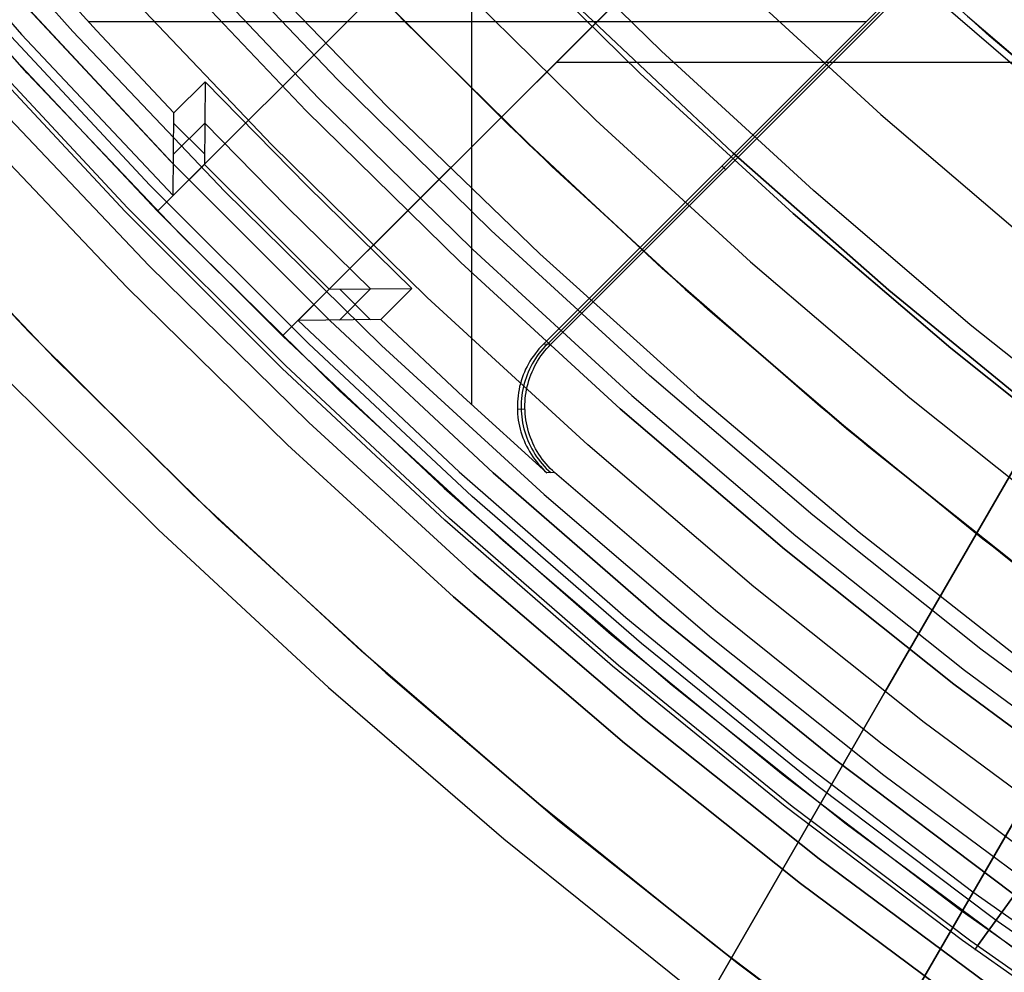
# Model space of a CAD drawing. Header units: millimetres. Extents: x 8926 to 10090, y -5004 to -3986.
# Tile 25 of 256: x 9453 to 9464, y -4413 to -4402. Entities that reach past the tile are written whole.
import ezdxf

# ---------------------------------------------------------------- set-up
doc = ezdxf.new("R2010")
doc.units = ezdxf.units.MM
for name, color, linetype in [('1', 7, 'Continuous'), ('COLOR EXT', 7, 'Continuous'), ('luz', 7, 'Continuous')]:
    doc.layers.add(name, color=color, linetype=linetype)
doc.layers.add('BLANCO METALICO', color=7, linetype='Continuous', true_color=0xededed)

msp = doc.modelspace()

# ---------------------------------------------------------------- linework, layer by layer
at = {"layer": '1', "color": 250, "true_color": 0x111111}
for p, q in [((9463.904, -4402.425, 61.1), (9462.326, -4400.995, 61.1)), ((9458.276, -4401.204, 56.8), (9459.951, -4402.851, 56.8)), ((9459.951, -4402.851, 58.12), (9458.276, -4401.204, 58.12)), ((9459.951, -4402.851, 57.46), (9458.276, -4401.204, 57.46)), ((9459.286, -4402.135, 45.792), (9460.999, -4403.752, 45.792)), ((9460.999, -4403.752, 45.792), (9459.286, -4402.135, 45.792)), ((9458.95, -4403.905, 47.3), (9457.239, -4402.223, 47.3)), ((9458.95, -4403.905, 56.8), (9457.239, -4402.223, 56.8)), ((9458.95, -4403.905, 52.05), (9457.239, -4402.223, 52.05)), ((9465.365, -4403.668, 61.1), (9463.658, -4402.208, 61.1)), ((9465.528, -4403.802, 61.1), (9463.904, -4402.425, 61.1)), ((9459.951, -4402.851, 56.8), (9461.682, -4404.439, 56.8)), ((9461.682, -4404.439, 58.12), (9459.951, -4402.851, 58.12)), ((9461.682, -4404.439, 57.46), (9459.951, -4402.851, 57.46)), ((9460.999, -4403.752, 45.792), (9462.767, -4405.309, 45.792)), ((9462.767, -4405.309, 45.792), (9460.999, -4403.752, 45.792)), ((9460.718, -4405.527, 47.3), (9458.95, -4403.905, 47.3)), ((9460.718, -4405.527, 56.8), (9458.95, -4403.905, 56.8)), ((9460.718, -4405.527, 52.05), (9458.95, -4403.905, 52.05)), ((9461.682, -4404.439, 56.8), (9463.467, -4405.966, 56.8)), ((9463.467, -4405.966, 58.12), (9461.682, -4404.439, 58.12)), ((9463.467, -4405.966, 57.46), (9461.682, -4404.439, 57.46)), ((9462.767, -4405.309, 45.792), (9464.588, -4406.803, 45.792)), ((9464.588, -4406.803, 45.792), (9462.767, -4405.309, 45.792)), ((9462.541, -4407.087, 47.3), (9460.718, -4405.527, 47.3)), ((9462.541, -4407.087, 56.8), (9460.718, -4405.527, 56.8)), ((9462.541, -4407.087, 52.05), (9460.718, -4405.527, 52.05)), ((9463.467, -4405.966, 56.8), (9465.304, -4407.43, 56.8)), ((9465.304, -4407.43, 58.12), (9463.467, -4405.966, 58.12)), ((9465.304, -4407.43, 57.46), (9463.467, -4405.966, 57.46)), ((9464.417, -4408.582, 47.3), (9462.541, -4407.087, 47.3)), ((9464.417, -4408.582, 56.8), (9462.541, -4407.087, 56.8)), ((9464.417, -4408.582, 52.05), (9462.541, -4407.087, 52.05))]:
    msp.add_line(p, q, dxfattribs=at)
at = {"layer": '1', "color": 29, "true_color": 0x4d342b}
for p, q in [((9458.464, -4403.438, 60.562), (9456.784, -4401.756, 60.562)), ((9456.973, -4401.951, 42.462), (9458.687, -4403.654, 42.462)), ((9458.687, -4403.654, 51.512), (9456.973, -4401.951, 51.512)), ((9465.073, -4403.534, 76.062), (9463.359, -4402.054, 76.062)), ((9460.199, -4405.062, 60.562), (9458.464, -4403.438, 60.562)), ((9458.687, -4403.654, 42.462), (9460.459, -4405.296, 42.462)), ((9460.459, -4405.296, 51.512), (9458.687, -4403.654, 51.512)), ((9453.03, -4405.785, 46.264), (9451.245, -4403.885, 46.264)), ((9453.03, -4405.785, 34.462), (9451.245, -4403.885, 34.462)), ((9453.03, -4405.785, 40.363), (9451.245, -4403.885, 40.363)), ((9461.989, -4406.626, 60.562), (9460.199, -4405.062, 60.562)), ((9460.459, -4405.296, 42.462), (9462.286, -4406.875, 42.462)), ((9462.286, -4406.875, 51.512), (9460.459, -4405.296, 51.512)), ((9454.879, -4407.622, 46.264), (9453.03, -4405.785, 46.264)), ((9454.879, -4407.622, 34.462), (9453.03, -4405.785, 34.462)), ((9454.879, -4407.622, 40.363), (9453.03, -4405.785, 40.363)), ((9452.631, -4406.172, 65.657), (9454.494, -4408.023, 65.657)), ((9463.832, -4408.127, 60.562), (9461.989, -4406.626, 60.562)), ((9462.286, -4406.875, 42.462), (9464.168, -4408.39, 42.462)), ((9464.168, -4408.39, 51.512), (9462.286, -4406.875, 51.512)), ((9456.791, -4409.394, 46.264), (9454.879, -4407.622, 46.264)), ((9456.791, -4409.394, 34.462), (9454.879, -4407.622, 34.462)), ((9456.791, -4409.394, 40.363), (9454.879, -4407.622, 40.363)), ((9454.494, -4408.023, 65.657), (9456.42, -4409.808, 65.657)), ((9465.725, -4409.565, 60.562), (9463.832, -4408.127, 60.562)), ((9458.763, -4411.098, 46.264), (9456.791, -4409.394, 46.264)), ((9458.763, -4411.098, 34.462), (9456.791, -4409.394, 34.462)), ((9458.763, -4411.098, 40.363), (9456.791, -4409.394, 40.363)), ((9456.42, -4409.808, 65.657), (9458.407, -4411.525, 65.657)), ((9460.794, -4412.733, 46.264), (9458.763, -4411.098, 46.264)), ((9460.794, -4412.733, 34.462), (9458.763, -4411.098, 34.462)), ((9460.794, -4412.733, 40.363), (9458.763, -4411.098, 40.363)), ((9458.407, -4411.525, 65.657), (9460.453, -4413.172, 65.657)), ((9462.88, -4414.296, 46.264), (9460.794, -4412.733, 46.264)), ((9462.88, -4414.296, 34.462), (9460.794, -4412.733, 34.462)), ((9462.88, -4414.296, 40.363), (9460.794, -4412.733, 40.363))]:
    msp.add_line(p, q, dxfattribs=at)
at = {"layer": 'BLANCO METALICO'}
for p, q in [((9462.721, -4409.861, 242.032), (9479.678, -4380.491, 242.032)), ((9462.721, -4409.861, 240.782), (9479.678, -4380.491, 240.782)), ((9479.559, -4380.697, 236.532), (9457.145, -4419.519, 236.532)), ((9479.559, -4380.697, 238.032), (9457.145, -4419.519, 238.032)), ((9479.559, -4380.697, 239.532), (9462.721, -4409.861, 239.532)), ((9457.145, -4419.519, 242.032), (9462.721, -4409.861, 242.032)), ((9462.721, -4409.861, 239.532), (9457.145, -4419.519, 239.532)), ((9462.721, -4409.861, 240.782), (9457.145, -4419.519, 240.782)), ((9462.721, -4409.861, 242.032), (9462.721, -4409.861, 239.532)), ((9464.453, -4410.861, 242.032), (9458.877, -4420.519, 242.032)), ((9458.877, -4420.519, 240.782), (9464.453, -4410.861, 240.782)), ((9458.877, -4420.519, 239.532), (9464.326, -4411.08, 239.532))]:
    msp.add_line(p, q, dxfattribs=at)
at = {"layer": 'COLOR EXT', "color": 30, "true_color": 0xff8d00}
for p, q in [((9454.484, -4404.412, 21.262), (9481.364, -4377.532, 21.262)), ((9481.364, -4377.532, 25.262), (9454.484, -4404.412, 25.262)), ((9454.484, -4404.412, 23.262), (9481.364, -4377.532, 23.262)), ((9455.898, -4405.826, 25.262), (9482.778, -4378.946, 25.262)), ((9482.778, -4378.946, 21.262), (9455.898, -4405.826, 21.262)), ((9482.778, -4378.946, 23.262), (9455.898, -4405.826, 23.262)), ((9458.043, -4406.607, 15.162), (9458.043, -4397.805, 15.162)), ((9451.292, -4400.525, -29.038), (9452.945, -4402.409, -29.038)), ((9453.008, -4402.849, 34.462), (9451.337, -4400.963, 34.462)), ((9453.008, -4402.849, 27.862), (9451.337, -4400.963, 27.862)), ((9453.794, -4402.366, 15.162), (9452.934, -4401.417, 15.162)), ((9462.857, -4401.917, 15.162), (9458.851, -4405.922, 15.162)), ((9458.895, -4405.921, 17.162), (9462.899, -4401.916, 17.162)), ((9458.938, -4405.92, 19.162), (9462.942, -4401.915, 19.162)), ((9462.506, -4402.268, 15.162), (9453.703, -4402.268, 15.162)), ((9454.67, -4403.299, 15.162), (9453.794, -4402.366, 15.162)), ((9452.945, -4402.409, -29.038), (9454.661, -4404.235, -29.038)), ((9452.762, -4402.58, 21.262), (9454.484, -4404.412, 21.262)), ((9459.002, -4402.722, 21.262), (9505.805, -4402.722, 21.262)), ((9454.743, -4404.677, 34.462), (9453.008, -4402.849, 34.462)), ((9454.743, -4404.677, 27.862), (9453.008, -4402.849, 27.862)), ((9455.023, -4402.946, 15.162), (9454.67, -4403.299, 15.162)), ((9455.023, -4402.946, 15.162), (9455.015, -4403.882, -29.038)), ((9456.181, -4404.13, 15.162), (9455.023, -4402.946, 15.162)), ((9454.661, -4404.235, -29.038), (9454.67, -4403.299, 15.162)), ((9454.137, -4405.273, -29.038), (9452.381, -4403.424, -29.038)), ((9452.381, -4403.424, -31.038), (9454.137, -4405.273, -31.038)), ((9454.137, -4405.273, -30.038), (9452.381, -4403.424, -30.038)), ((9455.018, -4403.414, -6.938), (9454.665, -4403.768, -6.938)), ((9455.015, -4403.764, -23.459), (9454.668, -4403.417, 9.633)), ((9455.949, -4404.362, -6.938), (9455.018, -4403.414, -6.938)), ((9454.661, -4404.235, -29.038), (9455.015, -4403.882, -29.038)), ((9455.015, -4403.882, -29.038), (9456.429, -4405.296, -29.038)), ((9460.876, -4403.898, 15.162), (9460.918, -4403.94, 19.162)), ((9457.365, -4405.287, 15.162), (9456.181, -4404.13, 15.162)), ((9453.317, -4406.079, 34.462), (9451.534, -4404.201, 34.462)), ((9451.534, -4404.201, -31.038), (9453.317, -4406.079, -31.038)), ((9453.317, -4406.079, 1.712), (9451.534, -4404.201, 1.712)), ((9456.896, -4405.292, -6.938), (9455.949, -4404.362, -6.938)), ((9454.484, -4404.412, 25.262), (9455.898, -4405.826, 25.262)), ((9454.484, -4404.412, 21.262), (9454.484, -4404.412, 25.262)), ((9456.54, -4406.443, 34.462), (9454.743, -4404.677, 34.462)), ((9456.54, -4406.443, 27.862), (9454.743, -4404.677, 27.862)), ((9455.955, -4407.06, -29.038), (9454.137, -4405.273, -29.038)), ((9454.137, -4405.273, -31.038), (9455.955, -4407.06, -31.038)), ((9455.955, -4407.06, -30.038), (9454.137, -4405.273, -30.038)), ((9456.429, -4405.296, -29.038), (9457.365, -4405.287, 15.162)), ((9457.011, -4405.641, 15.162), (9457.365, -4405.287, 15.162)), ((9456.429, -4405.296, -29.038), (9456.075, -4405.65, -29.038)), ((9456.543, -4405.646, -6.938), (9456.896, -4405.292, -6.938)), ((9456.547, -4405.295, -23.459), (9456.894, -4405.642, 9.633)), ((9457.011, -4405.641, 15.162), (9456.075, -4405.65, -29.038)), ((9456.075, -4405.65, -29.038), (9457.901, -4407.366, -29.038)), ((9457.945, -4406.517, 15.162), (9457.011, -4405.641, 15.162)), ((9455.898, -4405.826, 21.262), (9457.731, -4407.549, 21.262)), ((9455.898, -4405.826, 25.262), (9455.898, -4405.826, 21.262)), ((9458.827, -4405.947, 15.162), (9458.804, -4405.973, 15.162)), ((9458.851, -4405.922, 15.162), (9458.827, -4405.947, 15.162)), ((9458.87, -4405.946, 17.159), (9458.847, -4405.972, 17.16)), ((9458.938, -4405.92, 19.162), (9458.851, -4405.922, 15.162)), ((9458.895, -4405.921, 17.159), (9458.87, -4405.946, 17.159)), ((9458.891, -4405.97, 19.162), (9458.914, -4405.944, 19.162)), ((9458.914, -4405.944, 19.162), (9458.938, -4405.92, 19.162)), ((9458.74, -4406.055, 15.162), (9458.721, -4406.083, 15.162)), ((9458.76, -4406.027, 15.162), (9458.74, -4406.055, 15.162)), ((9458.782, -4405.999, 15.162), (9458.76, -4406.027, 15.162)), ((9458.783, -4406.053, 17.161), (9458.764, -4406.082, 17.162)), ((9458.804, -4405.973, 15.162), (9458.782, -4405.999, 15.162)), ((9458.804, -4406.025, 17.161), (9458.783, -4406.053, 17.161)), ((9458.825, -4405.998, 17.16), (9458.804, -4406.025, 17.161)), ((9458.807, -4406.081, 19.162), (9458.826, -4406.052, 19.162)), ((9458.847, -4405.972, 17.16), (9458.825, -4405.998, 17.16)), ((9458.826, -4406.052, 19.162), (9458.847, -4406.024, 19.162)), ((9458.847, -4406.024, 19.162), (9458.868, -4405.997, 19.162)), ((9458.868, -4405.997, 19.162), (9458.891, -4405.97, 19.162)), ((9455.163, -4407.894, 34.462), (9453.317, -4406.079, 34.462)), ((9453.317, -4406.079, -31.038), (9455.163, -4407.894, -31.038)), ((9455.163, -4407.894, 1.712), (9453.317, -4406.079, 1.712)), ((9458.669, -4406.173, 15.162), (9458.653, -4406.204, 15.162)), ((9458.685, -4406.143, 15.162), (9458.669, -4406.173, 15.162)), ((9458.702, -4406.113, 15.162), (9458.685, -4406.143, 15.162)), ((9458.712, -4406.172, 17.163), (9458.696, -4406.203, 17.163)), ((9458.721, -4406.083, 15.162), (9458.702, -4406.113, 15.162)), ((9458.728, -4406.141, 17.162), (9458.712, -4406.172, 17.163)), ((9458.745, -4406.112, 17.162), (9458.728, -4406.141, 17.162)), ((9458.74, -4406.202, 19.162), (9458.755, -4406.171, 19.162)), ((9458.764, -4406.082, 17.162), (9458.745, -4406.112, 17.162)), ((9458.755, -4406.171, 19.162), (9458.771, -4406.14, 19.162)), ((9458.771, -4406.14, 19.162), (9458.789, -4406.11, 19.162)), ((9458.789, -4406.11, 19.162), (9458.807, -4406.081, 19.162)), ((9458.626, -4406.268, 15.162), (9458.614, -4406.301, 15.162)), ((9458.639, -4406.236, 15.162), (9458.626, -4406.268, 15.162)), ((9458.653, -4406.204, 15.162), (9458.639, -4406.236, 15.162)), ((9458.669, -4406.267, 17.164), (9458.657, -4406.299, 17.164)), ((9458.682, -4406.235, 17.163), (9458.669, -4406.267, 17.164)), ((9458.696, -4406.203, 17.163), (9458.682, -4406.235, 17.163)), ((9458.7, -4406.298, 19.162), (9458.712, -4406.266, 19.162)), ((9458.712, -4406.266, 19.162), (9458.725, -4406.234, 19.162)), ((9458.725, -4406.234, 19.162), (9458.74, -4406.202, 19.162)), ((9458.585, -4406.4, 15.162), (9458.578, -4406.434, 15.162)), ((9458.594, -4406.367, 15.162), (9458.585, -4406.4, 15.162)), ((9458.603, -4406.334, 15.162), (9458.594, -4406.367, 15.162)), ((9458.614, -4406.301, 15.162), (9458.603, -4406.334, 15.162)), ((9458.628, -4406.399, 17.165), (9458.621, -4406.433, 17.165)), ((9458.637, -4406.366, 17.165), (9458.628, -4406.399, 17.165)), ((9458.646, -4406.332, 17.164), (9458.637, -4406.366, 17.165)), ((9458.657, -4406.299, 17.164), (9458.646, -4406.332, 17.164)), ((9458.664, -4406.432, 19.162), (9458.671, -4406.398, 19.162)), ((9458.671, -4406.398, 19.162), (9458.68, -4406.365, 19.162)), ((9458.68, -4406.365, 19.162), (9458.69, -4406.331, 19.162)), ((9458.69, -4406.331, 19.162), (9458.7, -4406.298, 19.162)), ((9458.397, -4408.147, 34.462), (9456.54, -4406.443, 34.462)), ((9458.397, -4408.147, 27.862), (9456.54, -4406.443, 27.862)), ((9458.567, -4406.503, 15.162), (9458.563, -4406.537, 15.162)), ((9458.572, -4406.468, 15.162), (9458.567, -4406.503, 15.162)), ((9458.578, -4406.434, 15.162), (9458.572, -4406.468, 15.162)), ((9458.61, -4406.502, 17.165), (9458.606, -4406.536, 17.165)), ((9458.615, -4406.467, 17.165), (9458.61, -4406.502, 17.165)), ((9458.621, -4406.433, 17.165), (9458.615, -4406.467, 17.165)), ((9458.649, -4406.535, 19.162), (9458.653, -4406.501, 19.162)), ((9458.653, -4406.501, 19.162), (9458.658, -4406.466, 19.162)), ((9458.658, -4406.466, 19.162), (9458.664, -4406.432, 19.162)), ((9458.894, -4407.376, 15.162), (9457.945, -4406.517, 15.162)), ((9458.56, -4406.572, 15.162), (9458.559, -4406.606, 15.162)), ((9458.559, -4406.606, 15.162), (9458.559, -4406.641, 15.162)), ((9458.563, -4406.537, 15.162), (9458.56, -4406.572, 15.162)), ((9458.603, -4406.571, 17.165), (9458.602, -4406.605, 17.165)), ((9458.602, -4406.605, 17.165), (9458.602, -4406.64, 17.165)), ((9458.606, -4406.536, 17.165), (9458.603, -4406.571, 17.165)), ((9458.645, -4406.604, 19.162), (9458.647, -4406.57, 19.162)), ((9458.645, -4406.639, 19.162), (9458.645, -4406.604, 19.162)), ((9458.647, -4406.57, 19.162), (9458.649, -4406.535, 19.162)), ((9458.559, -4406.641, 15.162), (9458.56, -4406.676, 15.162)), ((9458.645, -4406.656, 19.162), (9458.559, -4406.658, 15.162)), ((9458.56, -4406.676, 15.162), (9458.562, -4406.71, 15.162)), ((9458.562, -4406.71, 15.162), (9458.565, -4406.745, 15.162)), ((9458.602, -4406.64, 17.165), (9458.603, -4406.675, 17.165)), ((9458.603, -4406.675, 17.165), (9458.605, -4406.709, 17.165)), ((9458.605, -4406.709, 17.165), (9458.609, -4406.744, 17.165)), ((9458.646, -4406.674, 19.162), (9458.645, -4406.639, 19.162)), ((9458.648, -4406.708, 19.162), (9458.646, -4406.674, 19.162)), ((9458.652, -4406.743, 19.162), (9458.648, -4406.708, 19.162)), ((9458.565, -4406.745, 15.162), (9458.57, -4406.779, 15.162)), ((9458.57, -4406.779, 15.162), (9458.576, -4406.813, 15.162)), ((9458.576, -4406.813, 15.162), (9458.583, -4406.847, 15.162)), ((9458.583, -4406.847, 15.162), (9458.591, -4406.881, 15.162)), ((9458.609, -4406.744, 17.165), (9458.613, -4406.778, 17.165)), ((9458.613, -4406.778, 17.165), (9458.619, -4406.812, 17.165)), ((9458.619, -4406.812, 17.165), (9458.626, -4406.846, 17.165)), ((9458.626, -4406.846, 17.165), (9458.634, -4406.88, 17.165)), ((9458.656, -4406.777, 19.162), (9458.652, -4406.743, 19.162)), ((9458.662, -4406.811, 19.162), (9458.656, -4406.777, 19.162)), ((9458.669, -4406.845, 19.162), (9458.662, -4406.811, 19.162)), ((9458.677, -4406.879, 19.162), (9458.669, -4406.845, 19.162)), ((9458.591, -4406.881, 15.162), (9458.6, -4406.914, 15.162)), ((9458.6, -4406.914, 15.162), (9458.611, -4406.947, 15.162)), ((9458.611, -4406.947, 15.162), (9458.622, -4406.98, 15.162)), ((9458.634, -4406.88, 17.165), (9458.643, -4406.913, 17.165)), ((9458.643, -4406.913, 17.165), (9458.654, -4406.946, 17.165)), ((9458.654, -4406.946, 17.165), (9458.666, -4406.979, 17.164)), ((9458.687, -4406.912, 19.162), (9458.677, -4406.879, 19.162)), ((9458.697, -4406.945, 19.162), (9458.687, -4406.912, 19.162)), ((9458.709, -4406.978, 19.162), (9458.697, -4406.945, 19.162)), ((9457.834, -4408.783, -29.038), (9455.955, -4407.06, -29.038)), ((9455.955, -4407.06, -31.038), (9457.834, -4408.783, -31.038)), ((9457.834, -4408.783, -30.038), (9455.955, -4407.06, -30.038)), ((9458.622, -4406.98, 15.162), (9458.635, -4407.012, 15.162)), ((9458.635, -4407.012, 15.162), (9458.649, -4407.044, 15.162)), ((9458.649, -4407.044, 15.162), (9458.664, -4407.075, 15.162)), ((9458.666, -4406.979, 17.164), (9458.678, -4407.011, 17.164)), ((9458.678, -4407.011, 17.164), (9458.692, -4407.043, 17.164)), ((9458.692, -4407.043, 17.164), (9458.707, -4407.074, 17.163)), ((9458.722, -4407.01, 19.162), (9458.709, -4406.978, 19.162)), ((9458.735, -4407.042, 19.162), (9458.722, -4407.01, 19.162)), ((9458.75, -4407.073, 19.162), (9458.735, -4407.042, 19.162)), ((9458.664, -4407.075, 15.162), (9458.68, -4407.106, 15.162)), ((9458.68, -4407.106, 15.162), (9458.697, -4407.136, 15.162)), ((9458.697, -4407.136, 15.162), (9458.715, -4407.166, 15.162)), ((9458.707, -4407.074, 17.163), (9458.723, -4407.105, 17.163)), ((9458.715, -4407.166, 15.162), (9458.734, -4407.195, 15.162)), ((9458.723, -4407.105, 17.163), (9458.74, -4407.135, 17.163)), ((9458.74, -4407.135, 17.163), (9458.758, -4407.165, 17.162)), ((9458.766, -4407.104, 19.162), (9458.75, -4407.073, 19.162)), ((9458.758, -4407.165, 17.162), (9458.777, -4407.194, 17.162)), ((9458.784, -4407.134, 19.162), (9458.766, -4407.104, 19.162)), ((9458.802, -4407.164, 19.162), (9458.784, -4407.134, 19.162)), ((9458.821, -4407.193, 19.162), (9458.802, -4407.164, 19.162)), ((9458.734, -4407.195, 15.162), (9458.754, -4407.223, 15.162)), ((9458.754, -4407.223, 15.162), (9458.775, -4407.25, 15.162)), ((9458.775, -4407.25, 15.162), (9458.797, -4407.277, 15.162)), ((9458.777, -4407.194, 17.162), (9458.797, -4407.222, 17.162)), ((9458.797, -4407.222, 17.162), (9458.819, -4407.25, 17.161)), ((9458.797, -4407.277, 15.162), (9458.82, -4407.303, 15.162)), ((9458.819, -4407.25, 17.161), (9458.841, -4407.276, 17.161)), ((9458.841, -4407.221, 19.162), (9458.821, -4407.193, 19.162)), ((9458.862, -4407.249, 19.162), (9458.841, -4407.221, 19.162)), ((9458.841, -4407.276, 17.161), (9458.863, -4407.302, 17.16)), ((9458.884, -4407.275, 19.162), (9458.862, -4407.249, 19.162)), ((9458.907, -4407.301, 19.162), (9458.884, -4407.275, 19.162)), ((9457.901, -4407.366, -29.038), (9459.786, -4409.018, -29.038)), ((9458.82, -4407.303, 15.162), (9458.844, -4407.328, 15.162)), ((9458.844, -4407.328, 15.162), (9458.868, -4407.353, 15.162)), ((9458.863, -4407.302, 17.16), (9458.887, -4407.327, 17.16)), ((9458.868, -4407.353, 15.162), (9458.894, -4407.376, 15.162)), ((9458.887, -4407.327, 17.16), (9458.912, -4407.352, 17.159)), ((9458.981, -4407.374, 19.162), (9458.894, -4407.376, 15.162)), ((9458.931, -4407.327, 19.162), (9458.907, -4407.301, 19.162)), ((9458.912, -4407.352, 17.159), (9458.937, -4407.375, 17.159)), ((9458.956, -4407.351, 19.162), (9458.931, -4407.327, 19.162)), ((9458.981, -4407.374, 19.162), (9458.956, -4407.351, 19.162)), ((9460.803, -4408.938, 19.162), (9458.981, -4407.374, 19.162)), ((9457.731, -4407.549, 21.262), (9459.622, -4409.207, 21.262)), ((9457.071, -4409.644, 34.462), (9455.163, -4407.894, 34.462)), ((9455.163, -4407.894, -31.038), (9457.071, -4409.644, -31.038)), ((9457.071, -4409.644, 1.712), (9455.163, -4407.894, 1.712)), ((9460.312, -4409.785, 34.462), (9458.397, -4408.147, 34.462)), ((9460.312, -4409.785, 27.862), (9458.397, -4408.147, 27.862)), ((9459.771, -4410.44, -29.038), (9457.834, -4408.783, -29.038)), ((9457.834, -4408.783, -31.038), (9459.771, -4410.44, -31.038)), ((9459.771, -4410.44, -30.038), (9457.834, -4408.783, -30.038)), ((9462.676, -4410.441, 19.162), (9460.803, -4408.938, 19.162)), ((9459.786, -4409.018, -29.038), (9461.725, -4410.605, -29.038)), ((9459.622, -4409.207, 21.262), (9461.569, -4410.8, 21.262)), ((9459.038, -4411.327, 34.462), (9457.071, -4409.644, 34.462)), ((9457.071, -4409.644, -31.038), (9459.038, -4411.327, -31.038)), ((9459.038, -4411.327, 1.712), (9457.071, -4409.644, 1.712)), ((9462.282, -4411.356, 34.462), (9460.312, -4409.785, 34.462)), ((9462.282, -4411.356, 27.862), (9460.312, -4409.785, 27.862)), ((9461.764, -4412.03, -29.038), (9459.771, -4410.44, -29.038)), ((9459.771, -4410.44, -31.038), (9461.764, -4412.03, -31.038)), ((9461.764, -4412.03, -30.038), (9459.771, -4410.44, -30.038)), ((9464.598, -4411.88, 19.162), (9462.676, -4410.441, 19.162)), ((9461.725, -4410.605, -29.038), (9463.719, -4412.124, -29.038)), ((9461.569, -4410.8, 21.262), (9463.569, -4412.324, 21.262)), ((9461.063, -4412.941, 34.462), (9459.038, -4411.327, 34.462)), ((9459.038, -4411.327, -31.038), (9461.063, -4412.941, -31.038)), ((9461.063, -4412.941, 1.712), (9459.038, -4411.327, 1.712)), ((9464.306, -4412.858, 34.462), (9462.282, -4411.356, 34.462)), ((9464.306, -4412.858, 27.862), (9462.282, -4411.356, 27.862)), ((9463.811, -4413.549, -29.038), (9461.764, -4412.03, -29.038)), ((9461.764, -4412.03, -31.038), (9463.811, -4413.549, -31.038)), ((9463.811, -4413.549, -30.038), (9461.764, -4412.03, -30.038)), ((9463.719, -4412.124, -29.038), (9465.764, -4413.573, -29.038)), ((9463.569, -4412.324, 21.262), (9465.621, -4413.778, 21.262)), ((9463.141, -4414.485, 34.462), (9461.063, -4412.941, 34.462)), ((9461.063, -4412.941, -31.038), (9463.141, -4414.485, -31.038)), ((9463.141, -4414.485, 1.712), (9461.063, -4412.941, 1.712))]:
    msp.add_line(p, q, dxfattribs=at)
at = {"layer": 'luz', "color": 7, "true_color": 0xffffff}
for p, q in [((9451.868, -4400.508, -31.038), (9453.524, -4402.376, -31.038)), ((9460.19, -4402.6, -29.917), (9458.523, -4400.961, -29.917)), ((9456.526, -4402.924, -26.798), (9454.85, -4401.159, -26.798)), ((9454.629, -4401.362, -31.038), (9456.312, -4403.135, -31.038)), ((9456.169, -4403.275, -26.298), (9454.482, -4401.497, -26.298)), ((9456.169, -4403.275, -23.538), (9454.482, -4401.497, -23.538)), ((9454.482, -4401.497, -24.918), (9456.169, -4403.275, -24.918)), ((9455.417, -4401.499, -26.763), (9457.085, -4403.225, -26.763)), ((9457.756, -4401.715, -29.63), (9459.449, -4403.38, -29.63)), ((9460.983, -4401.764, -30.224), (9462.676, -4403.317, -30.224)), ((9455.777, -4403.66, -31.56), (9454.076, -4401.869, -31.56)), ((9452.911, -4402, -23.782), (9454.63, -4403.844, -23.782)), ((9452.935, -4402.026, -23.806), (9454.656, -4403.871, -23.793)), ((9454.656, -4403.871, -24.793), (9452.935, -4402.026, -24.806)), ((9452.935, -4402.026, -23.538), (9454.656, -4403.871, -23.538)), ((9452.935, -4402.026, -25.806), (9454.656, -4403.871, -25.793)), ((9454.656, -4403.871, -26.793), (9452.935, -4402.026, -26.806)), ((9454.656, -4403.871, -29.238), (9452.935, -4402.026, -29.238)), ((9452.935, -4402.026, -25.288), (9454.656, -4403.871, -25.288)), ((9452.935, -4402.026, -27.894), (9454.656, -4403.871, -27.894)), ((9454.397, -4404.118, -24), (9452.666, -4402.262, -24.012)), ((9454.397, -4404.118, -24.587), (9452.666, -4402.262, -24.599)), ((9454.397, -4404.118, -26), (9452.666, -4402.262, -26.012)), ((9454.397, -4404.118, -26.587), (9452.666, -4402.262, -26.599)), ((9453.524, -4402.376, -31.038), (9455.242, -4404.186, -31.038)), ((9454.116, -4404.414, -24.293), (9452.397, -4402.573, -24.305)), ((9454.116, -4404.414, -26.293), (9452.397, -4402.573, -26.305)), ((9454.145, -4404.373, -24.207), (9452.416, -4402.519, -24.218)), ((9454.145, -4404.373, -24.38), (9452.416, -4402.519, -24.392)), ((9454.145, -4404.373, -26.207), (9452.416, -4402.519, -26.218)), ((9454.145, -4404.373, -26.38), (9452.416, -4402.519, -26.392)), ((9461.912, -4404.179, -29.917), (9460.19, -4402.6, -29.917)), ((9458.262, -4404.63, -26.798), (9456.526, -4402.924, -26.798)), ((9456.312, -4403.135, -31.038), (9458.055, -4404.848, -31.038)), ((9454.386, -4405.027, -31.038), (9452.639, -4403.187, -31.038)), ((9454.386, -4405.027, -29.238), (9452.639, -4403.187, -29.238)), ((9452.639, -4403.187, -30.138), (9454.386, -4405.027, -30.138)), ((9457.917, -4404.993, -26.298), (9456.169, -4403.275, -26.298)), ((9457.917, -4404.993, -23.538), (9456.169, -4403.275, -23.538)), ((9456.169, -4403.275, -24.918), (9457.917, -4404.993, -24.918)), ((9457.085, -4403.225, -26.763), (9458.812, -4404.894, -26.763)), ((9459.449, -4403.38, -29.63), (9461.199, -4404.985, -29.63)), ((9462.676, -4403.317, -30.224), (9464.422, -4404.81, -30.224)), ((9457.539, -4405.392, -31.56), (9455.777, -4403.66, -31.56)), ((9454.63, -4403.844, -23.782), (9456.412, -4405.628, -23.782)), ((9454.656, -4403.871, -23.793), (9456.44, -4405.655, -23.781)), ((9456.44, -4405.655, -24.781), (9454.656, -4403.871, -24.793)), ((9454.656, -4403.871, -23.538), (9456.44, -4405.655, -23.538)), ((9454.656, -4403.871, -25.793), (9456.44, -4405.655, -25.781)), ((9456.44, -4405.655, -26.781), (9454.656, -4403.871, -26.793)), ((9456.44, -4405.655, -29.238), (9454.656, -4403.871, -29.238)), ((9454.656, -4403.871, -25.288), (9456.44, -4405.655, -25.288)), ((9454.656, -4403.871, -27.894), (9456.44, -4405.655, -27.894)), ((9456.192, -4405.913, -23.988), (9454.397, -4404.118, -24)), ((9456.192, -4405.913, -24.575), (9454.397, -4404.118, -24.587)), ((9456.192, -4405.913, -25.988), (9454.397, -4404.118, -26)), ((9456.192, -4405.913, -26.575), (9454.397, -4404.118, -26.587)), ((9455.242, -4404.186, -31.038), (9457.022, -4405.936, -31.038)), ((9463.688, -4405.699, -29.917), (9461.912, -4404.179, -29.917)), ((9455.938, -4406.165, -24.195), (9454.145, -4404.373, -24.207)), ((9455.938, -4406.165, -24.368), (9454.145, -4404.373, -24.38)), ((9455.938, -4406.165, -26.195), (9454.145, -4404.373, -26.207)), ((9455.938, -4406.165, -26.368), (9454.145, -4404.373, -26.38)), ((9455.897, -4406.195, -24.281), (9454.116, -4404.414, -24.293)), ((9455.897, -4406.195, -26.281), (9454.116, -4404.414, -26.293)), ((9460.055, -4406.275, -26.798), (9458.262, -4404.63, -26.798)), ((9458.055, -4404.848, -31.038), (9459.856, -4406.5, -31.038)), ((9458.812, -4404.894, -26.763), (9460.594, -4406.502, -26.763)), ((9456.196, -4406.806, -31.038), (9454.386, -4405.027, -31.038)), ((9456.196, -4406.806, -29.238), (9454.386, -4405.027, -29.238)), ((9454.386, -4405.027, -30.138), (9456.196, -4406.806, -30.138)), ((9459.724, -4406.65, -26.298), (9457.917, -4404.993, -26.298)), ((9459.724, -4406.65, -23.538), (9457.917, -4404.993, -23.538)), ((9457.917, -4404.993, -24.918), (9459.724, -4406.65, -24.918)), ((9461.199, -4404.985, -29.63), (9463.003, -4406.528, -29.63)), ((9459.359, -4407.061, -31.56), (9457.539, -4405.392, -31.56)), ((9456.44, -4405.655, -23.781), (9458.285, -4407.376, -23.769)), ((9458.285, -4407.376, -24.769), (9456.44, -4405.655, -24.781)), ((9456.44, -4405.655, -23.538), (9458.285, -4407.376, -23.538)), ((9456.44, -4405.655, -25.781), (9458.285, -4407.376, -25.769)), ((9458.285, -4407.376, -26.769), (9456.44, -4405.655, -26.781)), ((9458.285, -4407.376, -29.238), (9456.44, -4405.655, -29.238)), ((9456.44, -4405.655, -25.288), (9458.285, -4407.376, -25.288)), ((9456.44, -4405.655, -27.894), (9458.285, -4407.376, -27.894)), ((9465.515, -4407.156, -29.917), (9463.688, -4405.699, -29.917)), ((9458.049, -4407.645, -23.976), (9456.192, -4405.913, -23.988)), ((9458.049, -4407.645, -24.563), (9456.192, -4405.913, -24.575)), ((9458.049, -4407.645, -25.976), (9456.192, -4405.913, -25.988)), ((9458.049, -4407.645, -26.563), (9456.192, -4405.913, -26.575)), ((9457.022, -4405.936, -31.038), (9458.862, -4407.623, -31.038)), ((9457.791, -4407.895, -24.183), (9455.938, -4406.165, -24.195)), ((9457.791, -4407.895, -24.356), (9455.938, -4406.165, -24.368)), ((9457.791, -4407.895, -26.183), (9455.938, -4406.165, -26.195)), ((9457.791, -4407.895, -26.356), (9455.938, -4406.165, -26.368)), ((9457.738, -4407.914, -24.27), (9455.897, -4406.195, -24.281)), ((9457.738, -4407.914, -26.27), (9455.897, -4406.195, -26.281)), ((9461.904, -4407.858, -26.798), (9460.055, -4406.275, -26.798)), ((9459.856, -4406.5, -31.038), (9461.713, -4408.089, -31.038)), ((9460.594, -4406.502, -26.763), (9462.431, -4408.049, -26.763)), ((9463.003, -4406.528, -29.63), (9464.859, -4408.008, -29.63)), ((9461.586, -4408.243, -26.298), (9459.724, -4406.65, -26.298)), ((9461.586, -4408.243, -23.538), (9459.724, -4406.65, -23.538)), ((9459.724, -4406.65, -24.918), (9461.586, -4408.243, -24.918)), ((9458.066, -4408.521, -31.038), (9456.196, -4406.806, -31.038)), ((9458.066, -4408.521, -29.238), (9456.196, -4406.806, -29.238)), ((9456.196, -4406.806, -30.138), (9458.066, -4408.521, -30.138)), ((9461.236, -4408.667, -31.56), (9459.359, -4407.061, -31.56)), ((9458.285, -4407.376, -23.769), (9460.189, -4409.031, -23.757)), ((9460.189, -4409.031, -24.757), (9458.285, -4407.376, -24.769)), ((9458.285, -4407.376, -23.538), (9460.189, -4409.031, -23.538)), ((9458.285, -4407.376, -25.769), (9460.189, -4409.031, -25.757)), ((9460.189, -4409.031, -26.757), (9458.285, -4407.376, -26.769)), ((9460.189, -4409.031, -29.238), (9458.285, -4407.376, -29.238)), ((9458.285, -4407.376, -25.288), (9460.189, -4409.031, -25.288)), ((9458.285, -4407.376, -27.894), (9460.189, -4409.031, -27.894)), ((9458.862, -4407.623, -31.038), (9460.758, -4409.245, -31.038)), ((9459.965, -4409.311, -23.964), (9458.049, -4407.645, -23.976)), ((9459.965, -4409.311, -24.551), (9458.049, -4407.645, -24.563)), ((9459.965, -4409.311, -25.964), (9458.049, -4407.645, -25.976)), ((9459.965, -4409.311, -26.551), (9458.049, -4407.645, -26.563)), ((9459.637, -4409.568, -24.258), (9457.738, -4407.914, -24.27)), ((9459.637, -4409.568, -26.258), (9457.738, -4407.914, -26.27)), ((9459.704, -4409.559, -24.171), (9457.791, -4407.895, -24.183)), ((9459.704, -4409.559, -24.344), (9457.791, -4407.895, -24.356)), ((9459.704, -4409.559, -26.171), (9457.791, -4407.895, -26.183)), ((9459.704, -4409.559, -26.344), (9457.791, -4407.895, -26.356)), ((9463.807, -4409.375, -26.798), (9461.904, -4407.858, -26.798)), ((9462.431, -4408.049, -26.763), (9464.319, -4409.532, -26.763)), ((9461.713, -4408.089, -31.038), (9463.624, -4409.613, -31.038)), ((9463.502, -4409.771, -26.298), (9461.586, -4408.243, -26.298)), ((9463.502, -4409.771, -23.538), (9461.586, -4408.243, -23.538)), ((9461.586, -4408.243, -24.918), (9463.502, -4409.771, -24.918)), ((9459.994, -4410.17, -31.038), (9458.066, -4408.521, -31.038)), ((9459.994, -4410.17, -29.238), (9458.066, -4408.521, -29.238)), ((9458.066, -4408.521, -30.138), (9459.994, -4410.17, -30.138)), ((9463.167, -4410.207, -31.56), (9461.236, -4408.667, -31.56)), ((9460.189, -4409.031, -23.757), (9462.149, -4410.62, -23.745)), ((9462.149, -4410.62, -24.745), (9460.189, -4409.031, -24.757)), ((9460.189, -4409.031, -23.538), (9462.149, -4410.62, -23.538)), ((9460.189, -4409.031, -25.757), (9462.149, -4410.62, -25.745)), ((9462.149, -4410.62, -26.745), (9460.189, -4409.031, -26.757)), ((9462.149, -4410.62, -29.238), (9460.189, -4409.031, -29.238)), ((9460.189, -4409.031, -25.288), (9462.149, -4410.62, -25.288)), ((9460.189, -4409.031, -27.894), (9462.149, -4410.62, -27.894)), ((9460.758, -4409.245, -31.038), (9462.709, -4410.801, -31.038)), ((9461.937, -4410.909, -23.952), (9459.965, -4409.311, -23.964)), ((9461.937, -4410.909, -24.539), (9459.965, -4409.311, -24.551)), ((9461.937, -4410.909, -25.952), (9459.965, -4409.311, -25.964)), ((9461.937, -4410.909, -26.539), (9459.965, -4409.311, -26.551)), ((9465.761, -4410.826, -26.798), (9463.807, -4409.375, -26.798)), ((9461.592, -4411.156, -24.246), (9459.637, -4409.568, -24.258)), ((9461.592, -4411.156, -26.246), (9459.637, -4409.568, -26.258)), ((9461.673, -4411.156, -24.159), (9459.704, -4409.559, -24.171)), ((9461.673, -4411.156, -24.333), (9459.704, -4409.559, -24.344)), ((9461.673, -4411.156, -26.159), (9459.704, -4409.559, -26.171)), ((9461.673, -4411.156, -26.333), (9459.704, -4409.559, -26.344)), ((9463.624, -4409.613, -31.038), (9465.587, -4411.07, -31.038)), ((9465.47, -4411.232, -26.298), (9463.502, -4409.771, -26.298)), ((9465.47, -4411.232, -23.538), (9463.502, -4409.771, -23.538)), ((9463.502, -4409.771, -24.918), (9465.47, -4411.232, -24.918)), ((9461.977, -4411.752, -31.038), (9459.994, -4410.17, -31.038)), ((9461.977, -4411.752, -29.238), (9459.994, -4410.17, -29.238)), ((9459.994, -4410.17, -30.138), (9461.977, -4411.752, -30.138)), ((9465.15, -4411.679, -31.56), (9463.167, -4410.207, -31.56)), ((9462.149, -4410.62, -23.745), (9464.163, -4412.139, -23.733)), ((9464.163, -4412.139, -24.733), (9462.149, -4410.62, -24.745)), ((9462.149, -4410.62, -23.538), (9464.163, -4412.139, -23.538)), ((9462.149, -4410.62, -25.745), (9464.163, -4412.139, -25.733)), ((9464.163, -4412.139, -26.733), (9462.149, -4410.62, -26.745)), ((9464.163, -4412.139, -29.238), (9462.149, -4410.62, -29.238)), ((9462.149, -4410.62, -25.288), (9464.163, -4412.139, -25.288)), ((9462.149, -4410.62, -27.894), (9464.163, -4412.139, -27.894)), ((9462.709, -4410.801, -31.038), (9464.713, -4412.289, -31.038)), ((9463.965, -4412.437, -23.94), (9461.937, -4410.909, -23.952)), ((9463.965, -4412.437, -24.527), (9461.937, -4410.909, -24.539)), ((9463.965, -4412.437, -25.94), (9461.937, -4410.909, -25.952)), ((9463.965, -4412.437, -26.527), (9461.937, -4410.909, -26.539)), ((9463.6, -4412.676, -24.235), (9461.592, -4411.156, -24.246)), ((9463.6, -4412.676, -26.235), (9461.592, -4411.156, -26.246)), ((9463.696, -4412.684, -24.148), (9461.673, -4411.156, -24.159)), ((9463.696, -4412.684, -24.321), (9461.673, -4411.156, -24.333)), ((9463.696, -4412.684, -26.148), (9461.673, -4411.156, -26.159)), ((9463.696, -4412.684, -26.321), (9461.673, -4411.156, -26.333)), ((9464.015, -4413.265, -31.038), (9461.977, -4411.752, -31.038)), ((9464.015, -4413.265, -29.238), (9461.977, -4411.752, -29.238)), ((9461.977, -4411.752, -30.138), (9464.015, -4413.265, -30.138)), ((9464.191, -4412.159, -23.738), (9463.77, -4412.738, -24.151)), ((9463.77, -4412.738, -24.324), (9464.191, -4412.159, -24.738)), ((9464.191, -4412.159, -25.738), (9463.77, -4412.738, -26.151)), ((9463.77, -4412.738, -26.324), (9464.191, -4412.159, -26.738)), ((9466.044, -4413.894, -23.928), (9463.965, -4412.437, -23.94)), ((9466.044, -4413.894, -24.515), (9463.965, -4412.437, -24.527)), ((9466.044, -4413.894, -25.928), (9463.965, -4412.437, -25.94)), ((9466.044, -4413.894, -26.515), (9463.965, -4412.437, -26.527)), ((9465.659, -4414.126, -24.223), (9463.6, -4412.676, -24.235)), ((9465.659, -4414.126, -26.223), (9463.6, -4412.676, -26.235)), ((9465.77, -4414.141, -24.136), (9463.696, -4412.684, -24.148)), ((9465.77, -4414.141, -24.309), (9463.696, -4412.684, -24.321)), ((9465.77, -4414.141, -26.136), (9463.696, -4412.684, -26.148)), ((9465.77, -4414.141, -26.309), (9463.696, -4412.684, -26.321)), ((9463.756, -4412.758, -24.171), (9463.755, -4412.76, -24.173)), ((9463.755, -4412.76, -24.303), (9463.756, -4412.758, -24.305)), ((9463.756, -4412.758, -26.171), (9463.755, -4412.76, -26.173)), ((9463.755, -4412.76, -26.303), (9463.756, -4412.758, -26.305)), ((9463.757, -4412.756, -24.168), (9463.756, -4412.758, -24.171)), ((9463.756, -4412.758, -24.305), (9463.757, -4412.756, -24.308)), ((9463.757, -4412.756, -26.168), (9463.756, -4412.758, -26.171)), ((9463.756, -4412.758, -26.305), (9463.757, -4412.756, -26.308)), ((9463.759, -4412.754, -24.166), (9463.757, -4412.756, -24.168)), ((9463.757, -4412.756, -24.308), (9463.759, -4412.754, -24.31)), ((9463.759, -4412.754, -26.166), (9463.757, -4412.756, -26.168)), ((9463.757, -4412.756, -26.308), (9463.759, -4412.754, -26.31)), ((9463.76, -4412.752, -24.163), (9463.759, -4412.754, -24.166)), ((9463.759, -4412.754, -24.31), (9463.76, -4412.752, -24.312)), ((9463.76, -4412.752, -26.163), (9463.759, -4412.754, -26.166)), ((9463.759, -4412.754, -26.31), (9463.76, -4412.752, -26.312)), ((9463.762, -4412.75, -24.161), (9463.76, -4412.752, -24.163)), ((9463.76, -4412.752, -24.312), (9463.762, -4412.75, -24.315)), ((9463.762, -4412.75, -26.161), (9463.76, -4412.752, -26.163)), ((9463.76, -4412.752, -26.312), (9463.762, -4412.75, -26.315)), ((9463.763, -4412.748, -24.159), (9463.762, -4412.75, -24.161)), ((9463.762, -4412.75, -24.315), (9463.763, -4412.748, -24.317)), ((9463.763, -4412.748, -26.159), (9463.762, -4412.75, -26.161)), ((9463.762, -4412.75, -26.315), (9463.763, -4412.748, -26.317)), ((9463.765, -4412.745, -24.157), (9463.763, -4412.748, -24.159)), ((9463.763, -4412.748, -24.317), (9463.765, -4412.745, -24.319)), ((9463.765, -4412.745, -26.157), (9463.763, -4412.748, -26.159)), ((9463.763, -4412.748, -26.317), (9463.765, -4412.745, -26.319)), ((9463.767, -4412.743, -24.155), (9463.765, -4412.745, -24.157)), ((9463.765, -4412.745, -24.319), (9463.767, -4412.743, -24.321)), ((9463.767, -4412.743, -26.155), (9463.765, -4412.745, -26.157)), ((9463.765, -4412.745, -26.319), (9463.767, -4412.743, -26.321)), ((9463.768, -4412.741, -24.153), (9463.767, -4412.743, -24.155)), ((9463.767, -4412.743, -24.321), (9463.768, -4412.741, -24.323)), ((9463.768, -4412.741, -26.153), (9463.767, -4412.743, -26.155)), ((9463.767, -4412.743, -26.321), (9463.768, -4412.741, -26.323)), ((9463.77, -4412.738, -24.151), (9463.768, -4412.741, -24.153)), ((9463.768, -4412.741, -24.323), (9463.77, -4412.738, -24.324)), ((9463.77, -4412.738, -26.151), (9463.768, -4412.741, -26.153)), ((9463.768, -4412.741, -26.323), (9463.77, -4412.738, -26.324)), ((9463.742, -4412.777, -24.219), (9463.741, -4412.778, -24.223)), ((9463.741, -4412.778, -24.253), (9463.742, -4412.777, -24.257)), ((9463.742, -4412.777, -26.219), (9463.741, -4412.778, -26.223)), ((9463.741, -4412.778, -26.253), (9463.742, -4412.777, -26.257)), ((9463.741, -4412.778, -24.223), (9463.741, -4412.778, -24.226)), ((9463.741, -4412.778, -24.226), (9463.741, -4412.778, -24.229)), ((9463.741, -4412.778, -24.229), (9463.741, -4412.779, -24.233)), ((9463.741, -4412.779, -24.243), (9463.741, -4412.778, -24.246)), ((9463.741, -4412.778, -24.246), (9463.741, -4412.778, -24.25)), ((9463.741, -4412.778, -24.25), (9463.741, -4412.778, -24.253)), ((9463.741, -4412.778, -26.223), (9463.741, -4412.778, -26.226)), ((9463.741, -4412.778, -26.226), (9463.741, -4412.778, -26.229)), ((9463.741, -4412.778, -26.229), (9463.741, -4412.779, -26.233)), ((9463.741, -4412.779, -26.243), (9463.741, -4412.778, -26.246)), ((9463.741, -4412.778, -26.246), (9463.741, -4412.778, -26.25)), ((9463.741, -4412.778, -26.25), (9463.741, -4412.778, -26.253)), ((9463.741, -4412.779, -24.233), (9463.741, -4412.779, -24.236)), ((9463.741, -4412.779, -24.236), (9463.741, -4412.779, -24.24)), ((9463.741, -4412.779, -24.24), (9463.741, -4412.779, -24.243)), ((9463.741, -4412.779, -26.233), (9463.741, -4412.779, -26.236)), ((9463.741, -4412.779, -26.236), (9463.741, -4412.779, -26.24)), ((9463.741, -4412.779, -26.24), (9463.741, -4412.779, -26.243)), ((9463.743, -4412.776, -24.212), (9463.742, -4412.777, -24.216)), ((9463.742, -4412.777, -24.26), (9463.743, -4412.776, -24.263)), ((9463.743, -4412.776, -26.212), (9463.742, -4412.777, -26.216)), ((9463.742, -4412.777, -26.26), (9463.743, -4412.776, -26.263)), ((9463.742, -4412.777, -24.216), (9463.742, -4412.777, -24.219)), ((9463.742, -4412.777, -24.257), (9463.742, -4412.777, -24.26)), ((9463.742, -4412.777, -26.216), (9463.742, -4412.777, -26.219)), ((9463.742, -4412.777, -26.257), (9463.742, -4412.777, -26.26)), ((9463.744, -4412.774, -24.206), (9463.743, -4412.775, -24.209)), ((9463.743, -4412.775, -24.267), (9463.744, -4412.774, -24.27)), ((9463.744, -4412.774, -26.206), (9463.743, -4412.775, -26.209)), ((9463.743, -4412.775, -26.267), (9463.744, -4412.774, -26.27)), ((9463.743, -4412.775, -24.209), (9463.743, -4412.776, -24.212)), ((9463.743, -4412.776, -24.263), (9463.743, -4412.775, -24.267)), ((9463.743, -4412.775, -26.209), (9463.743, -4412.776, -26.212)), ((9463.743, -4412.776, -26.263), (9463.743, -4412.775, -26.267)), ((9463.745, -4412.773, -24.199), (9463.744, -4412.774, -24.203)), ((9463.744, -4412.774, -24.273), (9463.745, -4412.773, -24.276)), ((9463.745, -4412.773, -26.199), (9463.744, -4412.774, -26.203)), ((9463.744, -4412.774, -26.273), (9463.745, -4412.773, -26.276)), ((9463.744, -4412.774, -24.203), (9463.744, -4412.774, -24.206)), ((9463.744, -4412.774, -24.27), (9463.744, -4412.774, -24.273)), ((9463.744, -4412.774, -26.203), (9463.744, -4412.774, -26.206)), ((9463.744, -4412.774, -26.27), (9463.744, -4412.774, -26.273)), ((9463.746, -4412.771, -24.196), (9463.745, -4412.773, -24.199)), ((9463.745, -4412.773, -24.276), (9463.746, -4412.771, -24.28)), ((9463.746, -4412.771, -26.196), (9463.745, -4412.773, -26.199)), ((9463.745, -4412.773, -26.276), (9463.746, -4412.771, -26.28)), ((9463.747, -4412.77, -24.193), (9463.746, -4412.771, -24.196)), ((9463.746, -4412.771, -24.28), (9463.747, -4412.77, -24.283)), ((9463.747, -4412.77, -26.193), (9463.746, -4412.771, -26.196)), ((9463.746, -4412.771, -26.28), (9463.747, -4412.77, -26.283)), ((9463.748, -4412.769, -24.19), (9463.747, -4412.77, -24.193)), ((9463.747, -4412.77, -24.283), (9463.748, -4412.769, -24.286)), ((9463.748, -4412.769, -26.19), (9463.747, -4412.77, -26.193)), ((9463.747, -4412.77, -26.283), (9463.748, -4412.769, -26.286)), ((9463.749, -4412.768, -24.187), (9463.748, -4412.769, -24.19)), ((9463.748, -4412.769, -24.286), (9463.749, -4412.768, -24.289)), ((9463.749, -4412.768, -26.187), (9463.748, -4412.769, -26.19)), ((9463.748, -4412.769, -26.286), (9463.749, -4412.768, -26.289)), ((9463.75, -4412.766, -24.184), (9463.749, -4412.768, -24.187)), ((9463.749, -4412.768, -24.289), (9463.75, -4412.766, -24.292)), ((9463.75, -4412.766, -26.184), (9463.749, -4412.768, -26.187)), ((9463.749, -4412.768, -26.289), (9463.75, -4412.766, -26.292)), ((9463.751, -4412.765, -24.181), (9463.75, -4412.766, -24.184)), ((9463.75, -4412.766, -24.292), (9463.751, -4412.765, -24.294)), ((9463.751, -4412.765, -26.181), (9463.75, -4412.766, -26.184)), ((9463.75, -4412.766, -26.292), (9463.751, -4412.765, -26.294)), ((9463.752, -4412.763, -24.179), (9463.751, -4412.765, -24.181)), ((9463.751, -4412.765, -24.294), (9463.752, -4412.763, -24.297)), ((9463.752, -4412.763, -26.179), (9463.751, -4412.765, -26.181)), ((9463.751, -4412.765, -26.294), (9463.752, -4412.763, -26.297)), ((9463.753, -4412.761, -24.176), (9463.752, -4412.763, -24.179)), ((9463.752, -4412.763, -24.297), (9463.753, -4412.761, -24.3)), ((9463.753, -4412.761, -26.176), (9463.752, -4412.763, -26.179)), ((9463.752, -4412.763, -26.297), (9463.753, -4412.761, -26.3)), ((9463.755, -4412.76, -24.173), (9463.753, -4412.761, -24.176)), ((9463.753, -4412.761, -24.3), (9463.755, -4412.76, -24.303)), ((9463.755, -4412.76, -26.173), (9463.753, -4412.761, -26.176)), ((9463.753, -4412.761, -26.3), (9463.755, -4412.76, -26.303))]:
    msp.add_line(p, q, dxfattribs=at)

doc.saveas('drawing.dxf')
